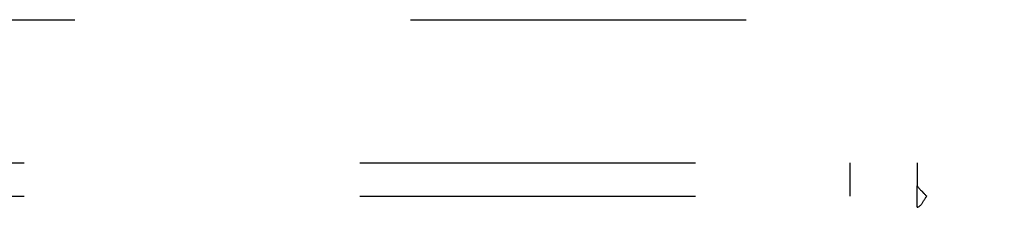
# Model space of a CAD drawing. Header units: inches. Extents: x 0 to 227, y 0 to 147.
# Tile 186 of 256: x 93.474 to 97.131, y 99.42 to 100.117. Entities that reach past the tile are written whole.
import ezdxf

# ---------------------------------------------------------------- set-up
doc = ezdxf.new("R2010")
doc.units = ezdxf.units.IN
doc.header["$LTSCALE"] = 12.466667
doc.header["$MEASUREMENT"] = 0
doc.linetypes.add('HIDDEN', pattern=[0.2, 0.1, -0.1])
doc.layers.add('DEFAULT_2', color=8, linetype='HIDDEN')
doc.layers.add('SUBPANEL', color=7, linetype='CONTINUOUS')

msp = doc.modelspace()

# ---------------------------------------------------------------- linework, layer by layer
at = {"layer": 'DEFAULT_2', "color": 8, "linetype": 'HIDDEN'}
msp.add_line((72.4852, 100.1174), (99.0892, 100.1174), dxfattribs=at)
at = {"layer": 'SUBPANEL', "color": 8, "linetype": 'HIDDEN'}
for p, q in [((44.8704, 99.5861), (96.8079, 99.5861)), ((96.5579, 99.5861), (96.5579, 99.4611)), ((96.8079, 99.5861), (96.8079, 99.4997)), ((96.8079, 99.4203), (96.8079, 99.4997)), ((44.8704, 99.4611), (96.8079, 99.4611)), ((98.4329, 99.4611), (96.8433, 99.4611))]:
    msp.add_line(p, q, dxfattribs=at)
for points in [[(96.8079, 99.4997), (96.8095, 99.4975), (96.8111, 99.4954), (96.8127, 99.4933), (96.8143, 99.4914), (96.8158, 99.4895), (96.8174, 99.4878), (96.8189, 99.4861), (96.8204, 99.4844), (96.8219, 99.4829), (96.8234, 99.4814), (96.825, 99.4798)], [(96.8079, 99.4203), (96.8097, 99.4209), (96.8115, 99.4217), (96.8131, 99.4226), (96.8147, 99.4235), (96.8162, 99.4246), (96.8178, 99.4258), (96.8193, 99.4271), (96.8208, 99.4286), (96.8223, 99.4302), (96.8237, 99.4319), (96.825, 99.4337), (96.8264, 99.4355), (96.8277, 99.4375), (96.829, 99.4397), (96.8304, 99.4418), (96.8317, 99.4441), (96.8331, 99.4464), (96.8346, 99.4488), (96.836, 99.4511), (96.8375, 99.4534), (96.839, 99.4556), (96.8404, 99.4576), (96.8419, 99.4595), (96.8433, 99.4611)], [(96.825, 99.4798), (96.8315, 99.4734), (96.8334, 99.4715), (96.8352, 99.4697), (96.837, 99.4678), (96.8388, 99.466), (96.8404, 99.4643), (96.8419, 99.4626), (96.8433, 99.4611)]]:
    msp.add_lwpolyline(points, dxfattribs=at)

doc.saveas('drawing.dxf')
